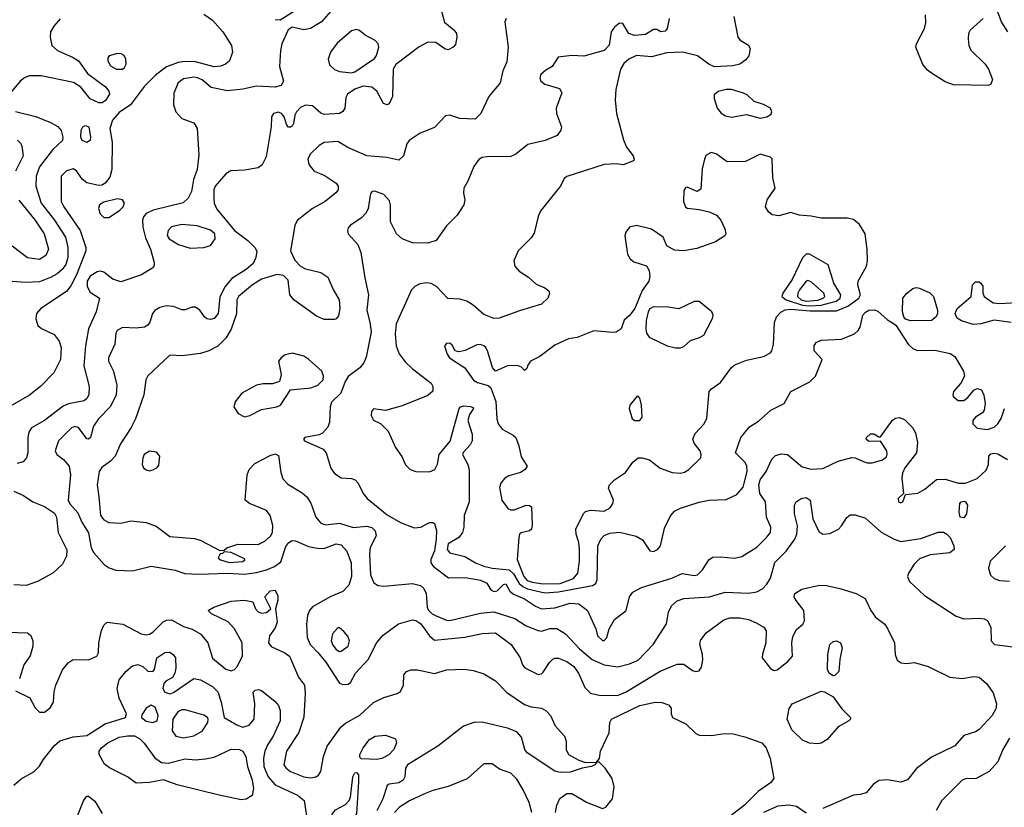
# Model space of a CAD drawing. Extents: x 1173079 to 1307053, y 522583 to 678478.
# Tile 163 of 256: x 1244199 to 1250004, y 559895 to 564537. Entities that reach past the tile are written whole.
import ezdxf

# ---------------------------------------------------------------- set-up
doc = ezdxf.new("R2010")
doc.units = 0

msp = doc.modelspace()

# ---------------------------------------------------------------- linework, layer by layer
at = {"layer": '0CON20XD'}
for points in [[(1245285, 564569.3), (1245335.6, 564535), (1245396.7, 564465), (1245448.6, 564385), (1245452.9, 564345), (1245435.6, 564295), (1245412, 564275), (1245385, 564263.8), (1245345, 564258.9), (1245235, 564289.5), (1245175, 564290.9), (1245134, 564284), (1245065, 564259.3), (1244999.2, 564210.8), (1244934.5, 564145), (1244853.1, 564035), (1244785, 563990.7), (1244746.7, 563945), (1244730.4, 563895), (1244743.5, 563815), (1244742.6, 563655), (1244730.1, 563609.9), (1244705, 563575.4), (1244685, 563562.3), (1244665, 563559.6), (1244595, 563575.4), (1244567, 563597), (1244535, 563645.6), (1244515, 563658.2), (1244474.7, 563645.3), (1244444.4, 563615), (1244443.8, 563465), (1244458.7, 563435), (1244556.4, 563295), (1244589.4, 563195), (1244589.2, 563175), (1244535, 563032.9), (1244501.5, 562968.5), (1244475.2, 562934.7), (1244324, 562835), (1244297.5, 562805), (1244294.3, 562774.3), (1244306.2, 562735), (1244327.3, 562717.3), (1244401.4, 562681.4), (1244431.9, 562641.9), (1244442.7, 562605), (1244439.3, 562535), (1244400.5, 562455), (1244322.7, 562375), (1244257, 562323), (1244103.5, 562235)], [(1244437.9, 564542.1), (1244400.4, 564499.6), (1244380.9, 564465), (1244378.2, 564435), (1244389.4, 564385), (1244422.9, 564355), (1244514.4, 564315), (1244545, 564295.3), (1244599.4, 564219.4), (1244705, 564141.4), (1244724.5, 564115), (1244728, 564098), (1244705, 564061.1), (1244685, 564047.8), (1244665, 564046.9), (1244615, 564070.8), (1244559.8, 564139.8), (1244516.4, 564166.4), (1244325, 564205.3), (1244255, 564205.9), (1244226.7, 564195), (1244202.1, 564175), (1244135.6, 564095)], [(1246683.8, 564593.8), (1246703.1, 564523.1), (1246760, 564475), (1246774.5, 564455), (1246776.7, 564435), (1246768.6, 564391.4), (1246755.6, 564374.4), (1246725, 564360), (1246705, 564365.7), (1246652.8, 564402.8), (1246605, 564405.6), (1246555, 564376.7), (1246417.6, 564272.4), (1246401.4, 564245), (1246397.3, 564085), (1246377.9, 564042.1), (1246365, 564035.7), (1246343.9, 564043.9), (1246305.3, 564115.3), (1246275, 564139.6), (1246224.6, 564145.4), (1246175, 564128), (1246131.2, 564098.8), (1246122.3, 564077.7), (1246116.2, 564015), (1246104.2, 563995.8), (1246085, 563984.2), (1245995, 563978.5), (1245975, 563985.6), (1245925, 564030), (1245885, 564033.9), (1245855, 564019.2), (1245831.5, 563995), (1245822.2, 563975), (1245814.2, 563925), (1245805, 563908.8), (1245795, 563904.2), (1245784.5, 563904.5), (1245773.8, 563915), (1245758, 563965), (1245742, 563985), (1245725, 563992.9), (1245696.2, 563985), (1245684.2, 563965), (1245681.4, 563905), (1245651.7, 563728.3), (1245629.1, 563680.9), (1245605, 563664.2), (1245525, 563651.1), (1245443, 563647), (1245415, 563628.1), (1245350.8, 563555), (1245343.2, 563535), (1245343.9, 563483.9), (1245346.4, 563455), (1245360.6, 563420.6), (1245465, 563293.8), (1245545, 563235.5), (1245584.6, 563195), (1245596.4, 563173.6), (1245591.2, 563135), (1245575, 563100), (1245535, 563065.4), (1245449.3, 563010.7), (1245407.6, 562962.4), (1245378.5, 562901.5), (1245368.9, 562805), (1245345, 562776.2), (1245325, 562769.1), (1245303.1, 562773.1), (1245288.1, 562785), (1245260.8, 562825), (1245235, 562842.5), (1245215, 562842.5), (1245175, 562826.2), (1245155, 562826), (1245105, 562846.2), (1245065, 562850.3), (1245025, 562841.2), (1244996.2, 562823.8), (1244982.9, 562805), (1244965.7, 562754.3), (1244953.9, 562736.1), (1244935.9, 562724.1), (1244885, 562718.8), (1244805, 562722.9), (1244774, 562705), (1244765, 562690), (1244760, 562625), (1244721.9, 562545), (1244723.3, 562525), (1244749.5, 562469.5), (1244771.8, 562385), (1244768.7, 562325), (1244733.8, 562256.2), (1244664.6, 562185), (1244635, 562141.2), (1244617.1, 562075), (1244605, 562063.8), (1244595, 562066.2), (1244545, 562132.9), (1244525, 562139.5), (1244505, 562131.1), (1244428.1, 562055), (1244409.2, 561995), (1244418, 561975), (1244456.7, 561945), (1244490.9, 561905), (1244499.1, 561855), (1244484.7, 561705), (1244495, 561683.8), (1244541.1, 561631.1), (1244564.7, 561574.7), (1244605, 561512.5), (1244620.7, 561425), (1244636.9, 561395), (1244696.5, 561326.5), (1244726.6, 561306.6), (1244765, 561292.3), (1244865, 561289.4), (1244975, 561316.5), (1245115, 561292.3), (1245173.7, 561273.7), (1245255, 561268.4), (1245425, 561274.2), (1245525, 561268.5), (1245595, 561277.8), (1245655, 561295.2), (1245701.8, 561315), (1245738.7, 561341.3), (1245767.7, 561432.3), (1245785, 561456.1), (1245805, 561466.8), (1245825, 561464.6), (1245902.8, 561432.8), (1245965, 561420), (1245998, 561422), (1246065, 561447.9), (1246095, 561441.6), (1246128.8, 561405), (1246154.2, 561335), (1246154.4, 561255.6), (1246140.3, 561205), (1246103.7, 561166.3), (1246033.3, 561136.7), (1245924.6, 561075.4), (1245907.1, 561055), (1245895.7, 561025), (1245890, 560975), (1245893.5, 560895), (1245911.2, 560855), (1245956.4, 560806.4), (1246005, 560750), (1246085, 560625.8), (1246105, 560618), (1246135, 560620), (1246149.2, 560630.8), (1246178.6, 560685), (1246253.6, 560765), (1246304, 560866), (1246341.5, 560908.5), (1246433.4, 560976.6), (1246515, 560999.7), (1246535.6, 560995.6), (1246565, 560976.1), (1246615.3, 560905.3), (1246645, 560880.6), (1246823, 560897), (1246925, 560919.1), (1247005, 560922.5), (1247096.9, 560855), (1247150.6, 560775), (1247164.2, 560735), (1247177.1, 560717.1), (1247255, 560677.5), (1247275, 560681.4), (1247285, 560691.4), (1247322.6, 560747.4), (1247343, 560767), (1247355, 560773.6), (1247375, 560772.9), (1247425, 560753.8), (1247466.2, 560725), (1247493.9, 560685), (1247531.5, 560601.5), (1247565, 560566.9), (1247615.3, 560555.3), (1247724.6, 560554.6), (1247774.5, 560575), (1247975, 560697.3), (1248075, 560737.5), (1248115, 560738), (1248165, 560701.4), (1248185, 560694.3), (1248205, 560699.2), (1248219.2, 560720.8), (1248226.5, 560763.5), (1248224.7, 560795), (1248208.8, 560855), (1248213, 560877), (1248247, 560923), (1248350.2, 560999.8), (1248385, 561010.9), (1248445, 561010.8), (1248495, 561001.8), (1248541.6, 560981.6), (1248586.8, 560956.8), (1248599.2, 560935), (1248598.2, 560865), (1248577.9, 560797.9), (1248577.5, 560775), (1248625, 560713.1), (1248645, 560700.8), (1248665, 560704.2), (1248728.5, 560755), (1248754.5, 560785), (1248751.1, 560865), (1248757.6, 560902.4), (1248778.1, 560941.9), (1248816.7, 560975), (1248826.1, 560993.9), (1248821.4, 561055), (1248770.9, 561120.9), (1248765.6, 561135), (1248769.4, 561155), (1248809.5, 561180.5), (1248915, 561204.8), (1248955, 561202.9), (1249034.8, 561184.8), (1249130.8, 561155), (1249184, 561125), (1249217.1, 561055), (1249244.3, 561015), (1249298.8, 560975), (1249318, 560945), (1249356, 560865), (1249360, 560795), (1249372.9, 560762.9), (1249395.8, 560745.8), (1249425, 560742.5), (1249475, 560747.8), (1249555, 560724.6), (1249682.1, 560662.1), (1249755, 560654.5), (1249825, 560665.5), (1249855, 560661.1), (1249899.4, 560625), (1249939.1, 560569.1), (1249957.5, 560505), (1249953.3, 560475), (1249932.5, 560435), (1249855, 560354), (1249835, 560338.8), (1249765, 560318), (1249712.3, 560257.7), (1249575, 560189.4), (1249486.4, 560123.6), (1249433.2, 560056.8), (1249395, 560042.5), (1249315, 560056.9), (1249265, 560052), (1249230, 560030), (1249190.3, 559979.7), (1249155, 559970.6), (1249114.6, 559965.4), (1248935, 559887.5)], [(1246033.2, 564586.8), (1245977.5, 564525), (1245914.5, 564485.5), (1245875, 564476.9), (1245805, 564493.1), (1245782.3, 564477.7), (1245745.3, 564395), (1245736.3, 564355), (1245731.1, 564261.1), (1245754.3, 564175), (1245740.3, 564149.7), (1245705, 564139.4), (1245595, 564145.3), (1245515, 564126.8), (1245425, 564116.9), (1245327.6, 564137.6), (1245275, 564182.3), (1245248, 564195), (1245225, 564197.4), (1245165, 564188.7), (1245132.7, 564165), (1245106.9, 564105), (1245106.1, 564035), (1245118.9, 563995), (1245155, 563953.9), (1245225, 563929.2), (1245245.5, 563895), (1245255, 563740), (1245245.6, 563655), (1245224, 563595), (1245212.5, 563525), (1245192.2, 563485), (1245162.4, 563457.6), (1244985.8, 563414.2), (1244945.7, 563395), (1244930, 563375), (1244923.6, 563355), (1244924.7, 563315), (1244940.8, 563250.8), (1244969.6, 563185), (1244992.5, 563105), (1244992.3, 563087.7), (1244983.8, 563075), (1244916.4, 563033.7), (1244795, 562992.5), (1244748.1, 563008.1), (1244695, 563049.4), (1244675, 563054.4), (1244655, 563050.6), (1244615, 563025.6), (1244597.8, 562995), (1244596.7, 562965), (1244615, 562931.4)], [(1247067.5, 564545), (1247060, 564525), (1247078.1, 564375), (1247071.9, 564288.1), (1247048, 564235), (1247032.5, 564165), (1246964.3, 564085), (1246918, 563985), (1246885, 563950), (1246795, 563955.7), (1246735, 563974.3), (1246709.7, 563970.3), (1246645, 563902.2), (1246561.1, 563868.9), (1246495.5, 563824.5), (1246480.8, 563805), (1246461.4, 563735), (1246435, 563709.2), (1246364.4, 563724.4), (1246245, 563733.9), (1246134, 563784), (1246075, 563819.1), (1245995, 563813.1), (1245964.2, 563795), (1245910.8, 563745), (1245897.1, 563715), (1245903.6, 563683.6), (1245934.4, 563644.4), (1245995, 563620), (1246064.5, 563574.5), (1246076.7, 563555), (1246077.5, 563535), (1246063.7, 563516.3), (1246000.8, 563465), (1245926.2, 563423.8), (1245835, 563353.3), (1245821.2, 563325), (1245796.5, 563175), (1245820.4, 563120.4), (1245854.6, 563084.6), (1245885, 563068.9), (1245975, 563046.2), (1246015, 563019.4), (1246046.6, 562946.6), (1246081.9, 562885), (1246086.4, 562835), (1246078.3, 562791.7), (1246065.5, 562774.5), (1246055, 562770.8), (1245995, 562769.4), (1245949.8, 562789.8), (1245815.6, 562885), (1245791.5, 562915), (1245782, 563002), (1245755, 563030), (1245715, 563035.4), (1245625, 563007.5), (1245571.2, 562975), (1245488.9, 562905), (1245480, 562885), (1245476.5, 562803.5), (1245446.6, 562713.4), (1245415, 562660.8), (1245367.4, 562612.6), (1245313.8, 562585), (1245265, 562570), (1245156.4, 562556.4), (1245085, 562560.6), (1244955, 562438.6), (1244942.5, 562415), (1244930.9, 562325), (1244881.9, 562185), (1244856.7, 562133.3), (1244793.6, 562036.3), (1244761.5, 561965), (1244734.6, 561935), (1244683.1, 561896.9), (1244666.9, 561873.1), (1244656.4, 561795), (1244665.3, 561725.3), (1244675.3, 561615.3), (1244695, 561589.5), (1244725, 561572.5), (1244795, 561569.4), (1244855, 561582.5), (1244945, 561574.4), (1245002.8, 561552.8), (1245085, 561491.1), (1245228.9, 561478.9), (1245266.8, 561466.8), (1245378.3, 561408.3), (1245405, 561410), (1245420, 561425), (1245485, 561446.7), (1245605, 561444.6), (1245645, 561463.8), (1245677.2, 561492.8), (1245688.9, 561515), (1245692.5, 561555), (1245675.4, 561615), (1245654.7, 561644.7), (1245554.3, 561685), (1245529.4, 561705), (1245541.1, 561855), (1245551.8, 561885), (1245585, 561920.9), (1245675, 561967.8), (1245705, 561978.5), (1245725, 561967.5), (1245738.3, 561868.3), (1245751.2, 561831.2), (1245780.2, 561800.2), (1245865, 561748.8), (1245891.2, 561725), (1245915, 561687.5), (1245944.5, 561605), (1245975, 561568.6), (1246005, 561558.9), (1246085, 561569.2), (1246165, 561544.5), (1246245, 561552.7), (1246275, 561543.3), (1246294.3, 561525), (1246301.4, 561495), (1246265, 561426.7), (1246260.9, 561385), (1246267.9, 561265), (1246287.4, 561217.4), (1246312.8, 561202.8), (1246345, 561197.3), (1246515, 561214), (1246561.9, 561201.9), (1246580.9, 561185), (1246596, 561155), (1246601.8, 561075), (1246608.2, 561058.2), (1246630.8, 561035), (1246655, 561022.4)], [(1245705, 564537.3), (1245735, 564535.6), (1245819.8, 564590.2)], [(1248409.3, 564555), (1248433.5, 564435), (1248447.1, 564417.1), (1248496.1, 564386.1), (1248505.7, 564365), (1248498.6, 564325), (1248479.7, 564300.3), (1248445, 564275.7), (1248404.5, 564265.5), (1248295, 564260), (1248261.4, 564275), (1248195, 564324.6), (1248105.9, 564345.9), (1248015, 564342.7), (1247925, 564317.9), (1247835, 564325.3), (1247789.5, 564305), (1247760.6, 564279.4), (1247741.5, 564245), (1247714.2, 564125), (1247710, 564065), (1247717.1, 563985), (1247758.3, 563828.3), (1247776, 563785), (1247816.2, 563735), (1247822.5, 563715), (1247817.5, 563705), (1247757.7, 563682.3), (1247715, 563687.1), (1247645, 563684.4), (1247425, 563613.3), (1247409.3, 563600.7), (1247388, 563555), (1247368.5, 563531.5), (1247274.2, 563415), (1247257.1, 563385), (1247231.9, 563278.1), (1247215, 563251.2), (1247138, 563175), (1247112.5, 563115), (1247118.6, 563085), (1247142.9, 563055), (1247199.8, 563019.8), (1247245, 562978), (1247295.9, 562955.9), (1247318.3, 562938.3), (1247323.3, 562923.3), (1247312.5, 562895), (1247275, 562860), (1247145, 562821.8), (1247025, 562777.3), (1246995, 562775.4), (1246935, 562800), (1246873.1, 562855), (1246835, 562877.9), (1246795, 562890.4), (1246724, 562894), (1246656.5, 562965), (1246625, 562981.8), (1246594.6, 562985.4), (1246555, 562977.8), (1246528, 562965), (1246510, 562945), (1246418.8, 562745), (1246413.2, 562685), (1246418.8, 562615), (1246437, 562567), (1246470.9, 562520.9), (1246515, 562479.4), (1246624.2, 562395), (1246635.7, 562375), (1246635, 562347.5), (1246605, 562321.1), (1246455, 562261.1), (1246355, 562234.2), (1246285, 562243.3), (1246272.7, 562227.3), (1246270.8, 562205), (1246285, 562176.2), (1246326.8, 562156.8), (1246371.9, 562111.9), (1246415.4, 562015.4), (1246452.7, 561962.7), (1246474.3, 561914.3), (1246501.2, 561885), (1246535, 561873.5), (1246615, 561872.3), (1246646.7, 561885), (1246663.1, 561916.9), (1246672.5, 561975), (1246736.9, 562053.1), (1246789.4, 562245), (1246798, 562255), (1246815, 562260.5), (1246857.4, 562257.4), (1246870.5, 562250.5), (1246873.8, 562245), (1246850.5, 562209.5), (1246840.6, 562175), (1246866.7, 562095), (1246865.9, 562055), (1246855, 562031.1), (1246813.8, 561986.2), (1246810, 561975), (1246841.1, 561915), (1246850, 561885), (1246848.5, 561695), (1246820.5, 561615), (1246817.5, 561545), (1246809.2, 561515), (1246788, 561485), (1246725, 561447.8), (1246719.7, 561415), (1246735, 561394.6), (1246823.7, 561373.7), (1246886.7, 561335), (1246935.5, 561315.5), (1246985, 561303.5), (1247085, 561294.2), (1247110.6, 561270.6), (1247144, 561214), (1247165, 561195.4), (1247192.3, 561182.4), (1247295, 561158.1), (1247375, 561164.3), (1247577.1, 561202.9), (1247595.4, 561214.6), (1247603.4, 561236.6), (1247608.6, 561435), (1247625, 561474.4), (1247645, 561497.7), (1247679.4, 561510.6), (1247735, 561516.5), (1247833.5, 561493.5), (1247871.3, 561471.3), (1247915, 561406.4), (1247935, 561402.1), (1247960, 561415), (1247976.9, 561435), (1247999.8, 561540.2), (1248036.7, 561613.3), (1248059.8, 561640.2), (1248095, 561658.8), (1248205, 561693.6), (1248265, 561705.5), (1248365, 561708.5), (1248427.5, 561737.5), (1248465, 561781.4), (1248487.6, 561875), (1248486.1, 561905), (1248476.4, 561926.4), (1248418.8, 561985), (1248450, 562075), (1248502.2, 562137.8), (1248555, 562170), (1248628.1, 562235), (1248705.5, 562274.5), (1248746.5, 562345), (1248856.6, 562403.4), (1248890.8, 562435), (1248931.2, 562535), (1248883.8, 562585), (1248882.5, 562615), (1248894, 562635), (1248925, 562647.9), (1249045, 562653.2), (1249120, 562685), (1249142.9, 562705), (1249154.6, 562725), (1249170.9, 562795), (1249185.9, 562814.1), (1249205, 562825.3), (1249236.2, 562826.2), (1249258.3, 562818.3), (1249315, 562768.8), (1249345, 562751.2)], [(1248029.2, 564545), (1248016, 564485), (1248005, 564468.8), (1247980, 564465), (1247955, 564480), (1247935, 564480), (1247889.5, 564450.5), (1247823.1, 564443.1), (1247791.4, 564455), (1247755, 564513.8), (1247735, 564517.5), (1247705, 564492.9), (1247685.6, 564465), (1247675, 564386.7), (1247645, 564356.5), (1247525, 564322.5), (1247455, 564326.9), (1247373, 564317), (1247338.3, 564261.7), (1247300.5, 564239.5)], [(1249880, 564545), (1249803.3, 564475), (1249793.3, 564455), (1249790.5, 564425), (1249794.5, 564385), (1249807.1, 564357.1), (1249891.4, 564275), (1249910.8, 564245), (1249933.8, 564185), (1249925, 564157.5), (1249910.7, 564149.3), (1249705, 564153.5), (1249655, 564170.6), (1249575, 564221.9), (1249550.4, 564240.4), (1249523.2, 564273.2), (1249482.9, 564375), (1249487.1, 564395), (1249533.3, 564485), (1249542, 564518), (1249538.8, 564565)], [(1250025, 564465.8), (1249987.8, 564525), (1249965, 564581.2)], [(1246155, 564224.3), (1246175, 564230), (1246291.4, 564308.6), (1246303, 564327), (1246315.7, 564375), (1246312, 564395), (1246295, 564414), (1246235, 564445.6), (1246203.2, 564473.2), (1246185, 564478.6), (1246155, 564472.2), (1246070.6, 564399.4), (1246031.9, 564345), (1246018.1, 564305), (1246025, 564271.2), (1246055, 564243.3), (1246085, 564231.5), (1246155, 564224.3)], [(1244805, 564244.7), (1244817.9, 564255), (1244826.7, 564275), (1244825.3, 564305), (1244815, 564325.6), (1244796.6, 564336.6), (1244775, 564338.8), (1244726.4, 564323.6), (1244718.1, 564311.9), (1244717.8, 564295), (1244734.5, 564265), (1244770, 564245), (1244805, 564244.7)], [(1247300.5, 564239.5), (1247271.9, 564215), (1247265.6, 564195), (1247271.1, 564175), (1247295, 564156.7), (1247382.2, 564132.2), (1247395.5, 564105.5), (1247362.5, 564015), (1247363.7, 563983.7), (1247394.4, 563905), (1247389.4, 563885), (1247367.5, 563855), (1247296.7, 563825), (1247195, 563801.4), (1247123.8, 563745), (1247095, 563731.4), (1246955, 563728.5), (1246925, 563724.4), (1246906.3, 563713.7), (1246877.5, 563672.5), (1246840.9, 563585), (1246816.7, 563545), (1246815.5, 563515.5), (1246824.4, 563475), (1246816.9, 563445), (1246778.1, 563385), (1246715, 563321.1), (1246654.3, 563235), (1246605, 563220.3), (1246515, 563222.4), (1246454.7, 563244.7), (1246420.5, 563275), (1246384.5, 563345), (1246385.6, 563445), (1246378.9, 563468.9), (1246345, 563506), (1246293.6, 563526.4), (1246276.4, 563523.6), (1246266.4, 563513.6), (1246254.3, 563425), (1246241.3, 563398.7), (1246215, 563370), (1246147.5, 563325), (1246135, 563310), (1246131.2, 563295), (1246136.2, 563275), (1246192.4, 563212.4), (1246211.2, 563165), (1246233.8, 563015), (1246256.5, 562915), (1246245.4, 562825), (1246266.1, 562745), (1246270.7, 562695), (1246242.6, 562547.4), (1246228.9, 562515), (1246205, 562484.6), (1246136.6, 562433.4), (1246118.7, 562405), (1246092.7, 562335), (1246037.4, 562282.6), (1246029.4, 562255), (1246025.3, 562164.7), (1246015.3, 562134.7), (1245985, 562100.8), (1245965, 562089.2), (1245880, 562075), (1245872.5, 562065), (1245877.5, 562055), (1245988.8, 562005), (1246005.6, 561985), (1246033.8, 561893.8), (1246055, 561862), (1246095, 561837.5), (1246155, 561833.5), (1246177.1, 561825), (1246195.6, 561805), (1246223.3, 561745), (1246247.8, 561715), (1246365, 561618.9), (1246445, 561573.3), (1246525, 561542.3), (1246565, 561546.5), (1246615, 561574.4), (1246635, 561574.3), (1246645, 561567.5), (1246656.8, 561526.8), (1246654.3, 561475), (1246645, 561406), (1246623.3, 561355), (1246622.5, 561335), (1246637.9, 561315), (1246727.1, 561247.1), (1246825, 561248.5), (1246915, 561234.4), (1246953.8, 561215), (1246976.1, 561176.1), (1246995, 561166.2), (1247015, 561170), (1247051.2, 561208.8), (1247065, 561211.2), (1247089.1, 561169.1), (1247110.6, 561150.6), (1247175, 561124.1), (1247240.5, 561080.5), (1247275, 561064.7), (1247355, 561071.2), (1247445, 561098.7), (1247495, 561093.8), (1247546.7, 561055), (1247595, 560947.5), (1247605.8, 560905), (1247635, 560877.5), (1247645, 560878), (1247660.8, 560895), (1247673.8, 560946.2), (1247705, 561002.5), (1247774, 561055), (1247794.5, 561135), (1247815, 561162.5), (1247865, 561189.7), (1248044.1, 561245.9), (1248105, 561271.9), (1248175, 561261.2), (1248195, 561265.4), (1248224.8, 561295.2), (1248263.8, 561356.2), (1248285, 561369.6), (1248331.7, 561371.7), (1248414.1, 561364.1), (1248456.5, 561373.5), (1248545, 561428.6), (1248602.5, 561485), (1248625.7, 561515), (1248628.6, 561545), (1248601.9, 561605), (1248595.6, 561695), (1248563.2, 561745), (1248556.4, 561795), (1248565, 561825.6), (1248600, 561875), (1248634, 561946), (1248655, 561969.2), (1248690.9, 561979.1), (1248725, 561974.3), (1248812.3, 561902.3), (1248865, 561887.8), (1248935, 561892.5), (1249025, 561935.4), (1249105, 561955.6), (1249125, 561955.5), (1249165, 561937.5), (1249195, 561925.5), (1249225, 561924.4), (1249286.6, 561943.4), (1249309.1, 561960.9), (1249314.2, 561975.8), (1249311.4, 561995), (1249275, 562052.5), (1249205, 562051.2), (1249190, 562065), (1249191.2, 562075), (1249215, 562096.7), (1249235, 562096.2), (1249265, 562077.5), (1249275, 562077.5), (1249345, 562175.8), (1249362.4, 562187.6), (1249385, 562191.5), (1249415, 562181.2), (1249463.6, 562133.6), (1249481.4, 562101.4), (1249493.3, 562045), (1249486.2, 561985), (1249418, 561895), (1249404, 561865), (1249400, 561835), (1249410, 561745), (1249377.5, 561715), (1249380, 561695), (1249395, 561690), (1249406.7, 561695), (1249422.5, 561737.5), (1249495, 561745.8), (1249535, 561770), (1249605, 561826.2), (1249655, 561828.8), (1249735, 561805.3), (1249775, 561804.7), (1249845, 561832.1), (1249897.5, 561882.5), (1249910.6, 561915), (1249913.1, 561965), (1249925, 561977.8), (1249945, 561982.2), (1249965, 561978.1), (1250023.3, 561945)], [(1248564.1, 563955.9), (1248605, 563963.8), (1248629.5, 563980.5), (1248633.8, 563995), (1248626.2, 564015), (1248585, 564037.1), (1248530, 564055), (1248487.5, 564095), (1248466.2, 564105), (1248396.7, 564125), (1248365, 564125.9), (1248316.9, 564113.1), (1248293.1, 564095), (1248292.6, 564072.6), (1248311.4, 564015), (1248335, 563986), (1248360, 563970), (1248395, 563962.2), (1248485, 563979.2), (1248564.1, 563955.9)], [(1244175, 563996.7), (1244295, 563966.2), (1244381.1, 563931.1), (1244423.3, 563906.7), (1244444.1, 563884.1), (1244453.8, 563845), (1244452, 563825), (1244395, 563772.5), (1244315, 563668.9), (1244295.3, 563615), (1244294.1, 563555), (1244326.4, 563455), (1244404.5, 563354.5), (1244468.6, 563255), (1244483.7, 563195), (1244483.1, 563135), (1244470.3, 563095), (1244450, 563065), (1244421, 563039), (1244385, 563018.6), (1244315, 562992.4), (1244235, 562987.3), (1244155, 562993.3)], [(1244595, 563813.5), (1244568, 563825), (1244560, 563845), (1244562, 563885), (1244572, 563905), (1244585.9, 563914.1), (1244606.7, 563905), (1244616.5, 563845), (1244614.2, 563825), (1244595, 563813.5)], [(1244186.3, 563826.3), (1244206.6, 563806.6), (1244212.4, 563792.4), (1244219.6, 563735), (1244174.6, 563645)], [(1247285, 561211.9), (1247385, 561214.6), (1247465, 561242.6), (1247490.3, 561275), (1247499.3, 561345), (1247499.3, 561415), (1247495.3, 561455.3), (1247479.4, 561505), (1247478.6, 561535), (1247523.1, 561626.9), (1247535, 561638), (1247564.3, 561645.7), (1247645, 561640), (1247679.8, 561660.2), (1247696.5, 561685), (1247699.1, 561705), (1247671.2, 561775), (1247676.2, 561795), (1247705, 561825.4), (1247771.2, 561868.8), (1247815, 561928.6), (1247845, 561954.2), (1247870, 561955), (1247913, 561943), (1247974.6, 561894.6), (1248045, 561867.7), (1248095, 561864.6), (1248119.1, 561870.9), (1248143.6, 561886.3), (1248214.2, 561955), (1248216.9, 561975), (1248210.6, 561995), (1248175, 562040.8), (1248167.3, 562065), (1248181.1, 562098.9), (1248235.4, 562154.6), (1248250.8, 562189.2), (1248264.7, 562345.3), (1248278, 562362), (1248330.6, 562399.4), (1248395, 562487.5), (1248415, 562502.9), (1248485, 562530), (1248585, 562552), (1248625, 562574), (1248634, 562585), (1248643.3, 562625), (1248648.6, 562751.4), (1248660.4, 562785), (1248685.9, 562814.1), (1248713.1, 562826.9), (1248745, 562831.4), (1248859, 562821), (1249015, 562822), (1249082.4, 562847.6), (1249147.3, 562895), (1249155.4, 562915), (1249140.8, 562975), (1249142.9, 562995), (1249191.5, 563085), (1249197.9, 563115), (1249196.2, 563185), (1249184.6, 563274.6), (1249150.9, 563330.9), (1249115, 563360), (1249077, 563367), (1248925, 563367.5), (1248865, 563380), (1248795, 563384.2), (1248745, 563400), (1248675, 563382), (1248635, 563386.7), (1248613.3, 563405), (1248596.7, 563435), (1248606.2, 563475), (1248653.8, 563545), (1248640, 563605), (1248635, 563717.5), (1248625, 563727.5), (1248565, 563744.2), (1248479.1, 563700.9), (1248369.3, 563699.3), (1248305, 563746.2), (1248275, 563753.8), (1248245, 563737.5), (1248236.7, 563715), (1248222.3, 563657.7), (1248215, 563537.5), (1248194, 563524), (1248135, 563550), (1248125, 563546.7), (1248115, 563530), (1248113.1, 563465), (1248124, 563435), (1248135, 563426.2), (1248205, 563418.6), (1248265, 563404.2), (1248306.7, 563385), (1248332, 563355), (1248356.7, 563305), (1248362.5, 563275), (1248356.1, 563263.9), (1248301.3, 563228.7), (1248190.8, 563189.2), (1248115, 563174.6), (1248058.7, 563178.7), (1248015, 563203.3), (1247992, 563255), (1247925, 563303.3), (1247835, 563324.3), (1247795, 563313.8), (1247772, 563285), (1247765.9, 563264.1), (1247782.9, 563155), (1247797.6, 563127.6), (1247819.1, 563109.1), (1247895, 563086.7), (1247909.7, 563059.7), (1247914.1, 563024.1), (1247908.1, 562995), (1247868.5, 562941.5), (1247825, 562834.2), (1247795, 562793.3), (1247763, 562767), (1247746, 562715), (1247715, 562695.7), (1247695, 562693.3), (1247585, 562703.3), (1247485, 562664), (1247435, 562656), (1247355, 562618.6), (1247265, 562552), (1247210, 562525), (1247195, 562500), (1247188.3, 562481.7), (1247175, 562470), (1247158.3, 562488.3), (1247137, 562497), (1247095, 562498.8), (1247075, 562496), (1247005, 562466.2), (1246986.6, 562486.6), (1246959.6, 562579.6), (1246947.5, 562605), (1246935, 562615.6), (1246915, 562622.2), (1246895, 562620.6), (1246825, 562587.1), (1246788.8, 562578.8), (1246766.1, 562586.1), (1246749.1, 562619.1), (1246735, 562630), (1246715, 562629.2), (1246702.9, 562615), (1246720, 562565), (1246733.8, 562545), (1246822.9, 562485), (1246875, 562412.5), (1246898, 562398), (1246960.8, 562380.8), (1246977.3, 562367.3), (1247006.9, 562286.9), (1247011.8, 562185), (1247020, 562155), (1247043.9, 562123.9), (1247108.8, 562088.8), (1247123.6, 562073.6), (1247142.1, 562025), (1247155, 561961.2), (1247191.2, 561905), (1247180, 561885), (1247151.8, 561868.2), (1247082.4, 561847.6), (1247056.6, 561833.4), (1247034.8, 561805.3), (1247028.9, 561778.9), (1247040.9, 561705), (1247076.3, 561656.3), (1247095, 561648.1), (1247115, 561648.6), (1247185.9, 561675.9), (1247204.1, 561674.1), (1247216.2, 561665), (1247220.8, 561559.2), (1247216.2, 561535), (1247205, 561523.8), (1247155, 561513.3), (1247146, 561504), (1247141.4, 561485), (1247131.8, 561355), (1247170.9, 561255), (1247191.9, 561231.9), (1247220.8, 561220.8), (1247285, 561211.9)], [(1244194.2, 563474.2), (1244287.5, 563357.5), (1244344.1, 563275), (1244368.9, 563185), (1244353, 563147), (1244315, 563122.7)], [(1244695, 563371.2), (1244725, 563372), (1244787.2, 563412.8), (1244810, 563435), (1244817.5, 563455), (1244805, 563475.8), (1244775, 563481.1), (1244695, 563460.8), (1244669.4, 563445), (1244663.6, 563423.6), (1244673.7, 563393.7), (1244695, 563371.2)], [(1245205, 563190.5), (1245285, 563194.3), (1245325, 563206.2), (1245352, 563245), (1245350, 563275), (1245325, 563295.8), (1245245, 563321.2), (1245155, 563329.6), (1245095, 563316.9), (1245074.7, 563295.3), (1245069.1, 563265), (1245079.5, 563245), (1245135, 563211.8), (1245205, 563190.5)], [(1244315, 563122.7), (1244245, 563132.9), (1244155, 563201.8)], [(1248855, 562850.1), (1248925, 562854.9), (1249012, 562878), (1249035.8, 562895), (1249041.1, 562915), (1249000, 562985), (1248965, 563092), (1248855, 563155.6), (1248835.5, 563154.5), (1248815, 563132.5), (1248753.7, 563005), (1248698.9, 562925), (1248692.3, 562905), (1248717.1, 562885), (1248814.1, 562854.1), (1248855, 562850.1)], [(1248835, 562877.3), (1248905, 562883.9), (1248935.3, 562895), (1248945.2, 562905), (1248940, 562925), (1248865, 562992.9), (1248845, 563000.3), (1248835, 562996.9), (1248797.2, 562945), (1248787.1, 562925), (1248785.5, 562905), (1248806.7, 562886.7), (1248835, 562877.3)], [(1249820.6, 562740.6), (1249751.8, 562761.8), (1249726.9, 562776.9), (1249713.5, 562805), (1249726.7, 562835), (1249808.1, 562905), (1249817.1, 562975), (1249835, 562992.9), (1249855, 562992.5), (1249866, 562985), (1249876.8, 562966.8), (1249877.5, 562925), (1249885.7, 562905), (1249938.9, 562868.9), (1249973.9, 562863.9), (1250215, 562877.1)], [(1244615, 562931.4), (1244670, 562895), (1244650.9, 562815), (1244603.8, 562715), (1244586.5, 562615), (1244576.9, 562496.9), (1244609.4, 562375), (1244606.9, 562325), (1244595.5, 562304.5), (1244578.7, 562291.3), (1244486.3, 562273.7), (1244455, 562260), (1244345.8, 562175), (1244269.4, 562130.6), (1244253.8, 562106.2), (1244246.4, 562075), (1244246.7, 561985), (1244239.5, 561955), (1244218.7, 561931.3), (1244185, 561921.4)], [(1249451.9, 562761.9), (1249422.2, 562772.2), (1249410.8, 562785), (1249403.1, 562815), (1249406.4, 562895), (1249426.8, 562923.2), (1249465, 562952.2), (1249485, 562958.4), (1249505, 562954.1), (1249565, 562927.9), (1249585.9, 562905.9), (1249609.4, 562825), (1249610, 562805), (1249602, 562785), (1249575, 562764.4), (1249451.9, 562761.9)], [(1248095, 562603.3), (1248115, 562610.8), (1248153.1, 562646.9), (1248206.4, 562663.6), (1248231.8, 562678.2), (1248283.5, 562775), (1248286.9, 562795), (1248279.4, 562815), (1248205, 562876.4), (1248175, 562875.5), (1248085, 562832.2), (1248021.8, 562841.8), (1247935, 562843.8), (1247915, 562832.1), (1247904.8, 562815), (1247892.9, 562765), (1247890.2, 562715), (1247895, 562690), (1247910, 562665), (1248015.6, 562615.6), (1248065, 562603.3), (1248095, 562603.3)], [(1249345, 562751.2), (1249365, 562736.7), (1249437.9, 562625), (1249466.7, 562596.7), (1249495, 562587.7), (1249595, 562590), (1249685, 562570), (1249712.4, 562552.4), (1249763.3, 562465), (1249769.2, 562435), (1249747.1, 562395), (1249704.2, 562345), (1249700, 562325), (1249704.2, 562314.2), (1249732.5, 562292.5), (1249765, 562292.9), (1249790, 562310), (1249825, 562354), (1249845, 562362.5), (1249868.8, 562355), (1249883.2, 562323.2), (1249891.8, 562275), (1249884.6, 562235.4), (1249875, 562220), (1249834, 562195), (1249818.6, 562175), (1249818, 562155), (1249845, 562128.6), (1249905, 562121.1), (1249945, 562134.4), (1249966.5, 562155), (1249985, 562186), (1250005.5, 562245)], [(1250045, 562752.8), (1249945, 562765.9), (1249865, 562744.2), (1249820.6, 562740.6)], [(1245525, 562195.5), (1245555, 562203.8), (1245625, 562240), (1245715, 562254.5), (1245736.2, 562265), (1245795, 562356.2), (1245915, 562367.1), (1245957.4, 562382.6), (1245989.2, 562415), (1245990.8, 562435), (1245980, 562465), (1245904.5, 562534.5), (1245875, 562552.9), (1245807.7, 562572.3), (1245765, 562562), (1245740, 562545), (1245724, 562525), (1245740, 562445), (1245730, 562405), (1245689.5, 562390.5), (1245635, 562391.1), (1245595, 562382.3), (1245509.4, 562335), (1245470, 562285), (1245461.8, 562255), (1245486.5, 562216.5), (1245525, 562195.5)], [(1247855, 562174), (1247868.8, 562195), (1247865.7, 562265), (1247855.9, 562305.9), (1247845, 562317.5), (1247837, 562317), (1247796, 562265), (1247792.5, 562245), (1247810, 562185), (1247825, 562174), (1247855, 562174)], [(1244965, 561878.6), (1244985, 561882.9), (1245008, 561895), (1245019.1, 561910.9), (1245025.6, 561965), (1245005, 561987.1), (1244965, 561993.8), (1244933.3, 561975), (1244924.4, 561955), (1244920.8, 561915), (1244930, 561895), (1244944.4, 561884.4), (1244965, 561878.6)], [(1244165, 561757.5), (1244222.1, 561732.1), (1244276.2, 561696.2), (1244345, 561667.5), (1244405, 561627.8), (1244416.4, 561605), (1244426.4, 561515), (1244477, 561413), (1244475.8, 561375), (1244451.7, 561328.3), (1244394.4, 561275.6), (1244305, 561225.8), (1244237.3, 561202.7), (1244165, 561205.6)], [(1246655, 561022.4), (1246715, 560998), (1246735, 560996.7), (1246915, 561038.4), (1246995, 561047.8), (1247117.4, 561007.4), (1247185.3, 560965.3), (1247255, 560936.5), (1247275, 560933.5), (1247325, 560947.9), (1247365, 560949.2), (1247416.4, 560916.3), (1247499.3, 560829.3), (1247575, 560766), (1247645, 560734.7), (1247725, 560722.7), (1247795, 560739.6), (1247845, 560761.2), (1247933.5, 560855), (1248013, 560977), (1248024.3, 561045), (1248042.5, 561082.5), (1248075, 561110.8), (1248115.5, 561124.5), (1248265.3, 561134.7), (1248358.1, 561161.9), (1248495, 561156.5), (1248545, 561164.6), (1248577.8, 561182.2), (1248605, 561210.9), (1248626.1, 561245), (1248652, 561338), (1248718.8, 561405), (1248769.5, 561475), (1248780, 561505), (1248784.3, 561554.3), (1248768, 561625), (1248768, 561675), (1248776.2, 561695), (1248806.7, 561715), (1248835, 561721.4), (1248860, 561705), (1248875.6, 561595.6), (1248911.1, 561521.1), (1248934.4, 561504.4), (1248975, 561509.2), (1249026.7, 561535), (1249045, 561553.3), (1249075, 561603.3), (1249095, 561618.8), (1249125, 561618.8), (1249185, 561598.1), (1249204, 561584), (1249277.4, 561517.4), (1249355, 561474.7), (1249395, 561462.4), (1249511.5, 561478.5), (1249615, 561515.7), (1249645, 561515.8), (1249665.6, 561505.6), (1249684.3, 561484.3), (1249707.5, 561435), (1249708.8, 561415), (1249682.5, 561395), (1249567.8, 561382.2), (1249505, 561359.4), (1249472.4, 561327.6), (1249440, 561275), (1249432.9, 561255), (1249444.2, 561225), (1249533.9, 561143.9), (1249720.5, 561020.5), (1249765, 561006.4), (1249855, 561009.4), (1249885.6, 561005.6), (1249905, 560996.2), (1249923.8, 560955), (1249925.9, 560875.9), (1249946.7, 560855), (1250055, 560840.5)], [(1249765, 561600), (1249744.6, 561604.6), (1249737.5, 561635), (1249742.2, 561685), (1249750, 561695), (1249765, 561698.5), (1249775.8, 561695), (1249786.9, 561675), (1249782.2, 561625), (1249765, 561600)], [(1250011.5, 561435), (1249921.5, 561345), (1249911.8, 561305), (1249922.7, 561262.7), (1249943.6, 561243.6), (1249975, 561231.8), (1250035, 561228)], [(1245435, 561337.5), (1245515, 561342.7), (1245527, 561353), (1245525, 561358.8), (1245445, 561396.2), (1245405, 561400), (1245395, 561390), (1245381.7, 561388.3), (1245370, 561365), (1245377.5, 561355), (1245435, 561337.5)], [(1244175, 560581.2), (1244259.6, 560539.6), (1244291.2, 560481.2), (1244315, 560455.8), (1244345, 560455.7), (1244379.6, 560480.4), (1244399.4, 560515), (1244402.9, 560575), (1244412.9, 560615), (1244451.5, 560705), (1244484.8, 560745.3), (1244515, 560766.2), (1244605, 560763.1), (1244654, 560785), (1244664.3, 560805), (1244665.5, 560865), (1244682.2, 560937.8), (1244695, 560968.8), (1244715, 560985.7), (1244807.5, 560975), (1244915, 560917.1), (1244945, 560910.9), (1244965, 560914.5), (1244983.6, 560926.3), (1245045, 560987.9), (1245065, 560997.7), (1245095, 560999.1), (1245165, 560960.5), (1245215, 560944.4), (1245266.2, 560916.2), (1245307.5, 560865), (1245335, 560773.6), (1245415, 560708.8), (1245445, 560699.6), (1245465, 560706.9), (1245483.3, 560726.7), (1245512.2, 560787.8), (1245510, 560865), (1245465.8, 560945.8), (1245427.6, 560987.6), (1245330, 561035), (1245310, 561055), (1245343.3, 561075), (1245445, 561108.8), (1245525, 561116.4), (1245573.8, 561105), (1245588.9, 561065), (1245605, 561047.8), (1245625, 561040), (1245655, 561042.2), (1245680, 561065), (1245644.1, 561135.9), (1245675, 561170.8), (1245706.2, 561175), (1245720.3, 561140.3), (1245720.5, 561115), (1245707.5, 561065), (1245716.2, 560985), (1245705, 560952.5), (1245672.3, 560905), (1245665.5, 560865), (1245682.3, 560842.3), (1245763.1, 560805), (1245790.5, 560785), (1245842.6, 560662.6), (1245878, 560615), (1245882.9, 560565), (1245873.9, 560426.1), (1245845.3, 560334.7), (1245772.9, 560225), (1245755.5, 560145), (1245769.5, 560125), (1245795, 560106.2), (1245873.8, 560075), (1245915, 560068.1), (1245945, 560074.3), (1245961.2, 560085), (1245974.4, 560105.6), (1245990.6, 560195), (1246011.9, 560255), (1246093.4, 560366.6), (1246120.1, 560389.9), (1246205, 560437.5), (1246285, 560511.5), (1246345, 560542.7), (1246424.5, 560565.5), (1246445, 560577.5), (1246462.9, 560615), (1246464.2, 560675.8), (1246480, 560695), (1246505.6, 560704.4), (1246545, 560705.4), (1246645, 560684.2), (1246715, 560704.4), (1246819.7, 560709.7), (1246875, 560701.5), (1246935, 560680.9), (1247005, 560641.1), (1247071.2, 560571.2), (1247175, 560501.5), (1247215, 560487.3), (1247275, 560479.5), (1247303.5, 560463.5), (1247328.5, 560435), (1247355.3, 560375.3), (1247410.8, 560315), (1247420, 560285), (1247421.2, 560235), (1247435, 560206.7), (1247495, 560172), (1247535, 560158.8), (1247600, 560160), (1247617, 560183), (1247624, 560225), (1247673.6, 560333.6), (1247679.2, 560395), (1247689.2, 560415), (1247856.2, 560495), (1247945, 560515.4), (1247985, 560511.9), (1248025, 560498), (1248039.3, 560479.3), (1248040, 560445), (1248047.5, 560425), (1248126.2, 560386.2), (1248185, 560330), (1248205, 560319.4), (1248277.4, 560317.4), (1248355, 560329.1), (1248405, 560328.5), (1248475, 560310.9), (1248575.3, 560275.3), (1248599.5, 560245), (1248622.9, 560182.9), (1248644.4, 560065), (1248625, 560038.9), (1248555, 559990), (1248472.5, 559907.5), (1248376.5, 559833.5)], [(1246085, 560813.8), (1246095, 560814.6), (1246135.3, 560844.7), (1246144.5, 560875), (1246133.5, 560903.5), (1246110.6, 560930.6), (1246085, 560951.9), (1246075, 560951.9), (1246043.3, 560916.7), (1246035.9, 560875), (1246045, 560850), (1246065, 560825.3), (1246085, 560813.8)], [(1244126.9, 560926.9), (1244245, 560924), (1244265, 560906.7), (1244275.6, 560875.6), (1244275.7, 560845), (1244261.7, 560788.3), (1244224.4, 560735), (1244197.6, 560652.4)], [(1248995, 560670), (1248973.9, 560683.9), (1248962.5, 560705), (1248963.8, 560795), (1248975.8, 560855), (1248995, 560872.9), (1249015, 560876.7), (1249039.2, 560865), (1249048.1, 560835), (1249033.9, 560766.1), (1249028.8, 560695), (1249005, 560671.2), (1248995, 560670)], [(1244164.1, 560025.9), (1244207.7, 560062.3), (1244285, 560106.7), (1244315, 560136.7), (1244338, 560175), (1244405, 560258.8), (1244435, 560286.2), (1244515, 560310), (1244595, 560318.8), (1244703.8, 560386.2), (1244823.8, 560425), (1244828, 560445), (1244785, 560538.8), (1244772.9, 560595), (1244784.7, 560645.3), (1244824.3, 560695), (1244865, 560728.5), (1244895, 560736.7), (1244924.5, 560724.5), (1244955, 560698), (1244983.9, 560696.1), (1244993.9, 560706.1), (1245008, 560775), (1245055, 560806.5), (1245085, 560809.4), (1245104.3, 560795), (1245117.1, 560775), (1245120, 560715), (1245114.4, 560685.6), (1245100, 560660), (1245061.2, 560638.8), (1245048, 560625), (1245042.9, 560595), (1245055, 560572.5), (1245085, 560564.4), (1245105, 560570.8), (1245225, 560654.2), (1245265, 560646.7), (1245335, 560606.7), (1245367.8, 560575), (1245386.7, 560515), (1245404.3, 560424.3), (1245480.1, 560380.1), (1245515, 560367.2), (1245552.1, 560377.9), (1245580.6, 560415), (1245585.5, 560505), (1245576.1, 560573.9), (1245587.5, 560585), (1245605, 560588.6), (1245625, 560582.5), (1245705, 560518.9), (1245725.3, 560495.3), (1245734.5, 560465), (1245734.6, 560405), (1245693.9, 560315), (1245661.2, 560265), (1245643.6, 560225), (1245636.6, 560183.4), (1245638.1, 560135), (1245664.8, 560074.8), (1245705, 560026.6), (1245836.1, 559966.1), (1245875.8, 559935), (1245895.8, 559805)], [(1248905, 560268.2), (1248855, 560272.2), (1248815, 560290), (1248751.2, 560351.2), (1248724, 560415), (1248735, 560477.5), (1248754, 560505), (1248925, 560580), (1248945, 560576.2), (1248995.5, 560545.5), (1249045.5, 560475.5), (1249096.7, 560425), (1249096.7, 560415), (1249086.7, 560405), (1249025, 560368.6), (1248960.5, 560295), (1248925, 560272.7), (1248905, 560268.2)], [(1244985, 560394.5), (1245009.2, 560405), (1245015.6, 560435.6), (1244998.8, 560485), (1244975, 560496.2), (1244945, 560478.8), (1244919.7, 560440.3), (1244917.1, 560425), (1244945, 560402.3), (1244985, 560394.5)], [(1245165, 560304.6), (1245225, 560316.7), (1245275, 560344.2), (1245308, 560395), (1245311.2, 560415), (1245306.7, 560425), (1245285, 560438.1), (1245175, 560469.6), (1245155, 560470), (1245131.7, 560458.3), (1245102.2, 560415), (1245097.1, 560345), (1245120, 560315), (1245165, 560304.6)], [(1247357.5, 559865), (1247365, 559906.7), (1247383.4, 559946.6), (1247424.4, 559975.6), (1247455, 559975.8), (1247545, 559922.1), (1247635, 559888.5), (1247654, 559896), (1247694.5, 559945), (1247703.8, 560015), (1247691.8, 560065), (1247650, 560125), (1247615, 560160), (1247600, 560160), (1247590, 560145), (1247570, 560135), (1247515, 560126), (1247445, 560102.5), (1247385, 560100), (1247355, 560107.5), (1247190.6, 560215), (1247177.5, 560235), (1247157.4, 560307.4), (1247129.5, 560339.5), (1247075, 560361.1), (1246925, 560396), (1246876, 560394), (1246815, 560372.3), (1246664.4, 560255.6), (1246485.5, 560145), (1246473.6, 560125), (1246469.5, 560075), (1246460.6, 560055), (1246435, 560038.2), (1246378.3, 560031.7), (1246365, 560024), (1246340.3, 559945), (1246305.5, 559874.5)], [(1245505, 559939.1), (1245375, 559965.3), (1245128.1, 560028.1), (1245046.1, 560056.1), (1244965, 560040.8), (1244885, 560037.1), (1244834.4, 560075), (1244728.1, 560128.1), (1244699.5, 560149.5), (1244666.9, 560205), (1244668.2, 560225), (1244681.8, 560245), (1244719.5, 560275), (1244785, 560307.5), (1244835, 560316.9), (1244875, 560315.3), (1244907.6, 560297.6), (1244933, 560273), (1244995, 560186.7), (1245035, 560159.1), (1245075, 560154.5), (1245175, 560180.7), (1245235, 560175.4), (1245295, 560180), (1245345, 560190.4), (1245445, 560237.3), (1245495, 560234.5), (1245515, 560225.6), (1245532.5, 560195), (1245542.6, 560135), (1245570, 560055), (1245578.2, 560005), (1245570.6, 559965), (1245535, 559941.8), (1245505, 559939.1)], [(1246305, 560176), (1246215, 560180), (1246205, 560190), (1246203.9, 560206.1), (1246223.3, 560245), (1246261.2, 560295), (1246295, 560314.2), (1246355, 560320), (1246415, 560297.5), (1246420, 560275), (1246404.2, 560235), (1246375, 560203.5), (1246335, 560182.9), (1246305, 560176)], [(1250035, 560302.5), (1249994.8, 560235.2), (1249965, 560162.9), (1249915, 560106.5), (1249838.8, 560065), (1249775, 560061.8), (1249755, 560054.5), (1249635, 559934.5), (1249602.7, 559875)], [(1247218.2, 559865), (1247202.6, 559922.6), (1247166.8, 559996.8), (1247130.8, 560060.8), (1247095, 560095.4), (1247028.7, 560118.7), (1246985, 560150), (1246935, 560150), (1246837.9, 560062.1), (1246725, 560016.4), (1246635, 559993.8), (1246585, 559974.6), (1246496.7, 559933.3), (1246437.5, 559895), (1246408.5, 559865)], [(1246075, 559758.5), (1246042.9, 559785), (1246038.6, 559805), (1246042.2, 559855), (1246060.2, 559879.8), (1246119.2, 559910.8), (1246142.5, 559935), (1246150, 559955), (1246162.5, 560075), (1246175, 560097.5), (1246185, 560100), (1246196.1, 560086.1), (1246196.2, 560045), (1246184.6, 559855.4), (1246165, 559819.2), (1246135.7, 559785), (1246105, 559763.3), (1246075, 559758.5)], [(1244527.5, 559815), (1244575, 559933.3), (1244595, 559960), (1244605, 559960), (1244641.7, 559931.7), (1244685, 559858.8)], [(1248835, 559860.6), (1248778.8, 559898.8), (1248735, 559907.9), (1248668.5, 559901.5), (1248584.2, 559865)]]:
    msp.add_lwpolyline(points, dxfattribs=at)

doc.saveas('drawing.dxf')
